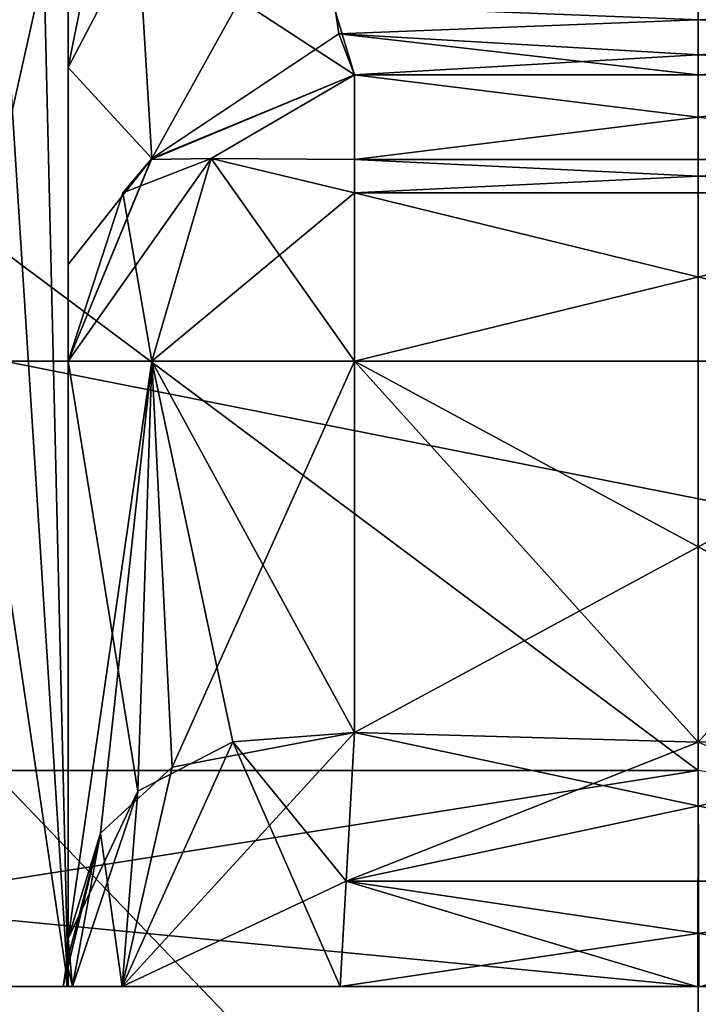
# Model space of a CAD drawing. Header units: millimetres. Extents: x -18.9 to 18.9, y -8.8 to 59.9.
# Tile 51 of 256: x 9.485 to 9.959, y -6.749 to -6.062. Entities that reach past the tile are written whole.
import ezdxf

# ---------------------------------------------------------------- set-up
doc = ezdxf.new("R2010")
doc.units = ezdxf.units.MM
doc.header["$LTSCALE"] = 52.148148
for name, color, linetype in [('1281', 7, 'CONTINUOUS'), ('1295', 7, 'CONTINUOUS'), ('2505', 7, 'CONTINUOUS'), ('2506', 7, 'CONTINUOUS'), ('2508', 7, 'CONTINUOUS'), ('2516', 7, 'CONTINUOUS'), ('2520', 7, 'CONTINUOUS'), ('2522', 7, 'CONTINUOUS'), ('3290', 7, 'CONTINUOUS'), ('3291', 7, 'CONTINUOUS'), ('3299', 7, 'CONTINUOUS'), ('3374', 7, 'CONTINUOUS'), ('3376', 7, 'CONTINUOUS'), ('3377', 7, 'CONTINUOUS'), ('3379', 7, 'CONTINUOUS'), ('3381', 7, 'CONTINUOUS'), ('3383', 7, 'CONTINUOUS'), ('3384', 7, 'CONTINUOUS'), ('3387', 7, 'CONTINUOUS'), ('3388', 7, 'CONTINUOUS'), ('3389', 7, 'CONTINUOUS'), ('3396', 7, 'CONTINUOUS'), ('3397', 7, 'CONTINUOUS'), ('3398', 7, 'CONTINUOUS'), ('3403', 7, 'CONTINUOUS'), ('3404', 7, 'CONTINUOUS'), ('3405', 7, 'CONTINUOUS'), ('3410', 7, 'CONTINUOUS'), ('3411', 7, 'CONTINUOUS'), ('3412', 7, 'CONTINUOUS'), ('3422', 7, 'CONTINUOUS'), ('3424', 7, 'CONTINUOUS'), ('3432', 7, 'CONTINUOUS'), ('3433', 7, 'CONTINUOUS'), ('3441', 7, 'CONTINUOUS'), ('3442', 7, 'CONTINUOUS'), ('3450', 7, 'CONTINUOUS')]:
    doc.layers.add(name, color=color, linetype=linetype)

msp = doc.modelspace()

# ---------------------------------------------------------------- linework, layer by layer
at = {"layer": '1281', "color": 7, "linetype": 'CONTINUOUS'}
for points in [[(5.02238, -3.5, 16.6594), (8.69918, -6.3, 15.06909), (10.74407, -3.5, 13.68667), (5.02238, -3.5, 16.6594)], [(8.69918, -6.3, 15.06909), (13.32919, -6.3, 11.18411), (10.74407, -3.5, 13.68667), (8.69918, -6.3, 15.06909)]]:
    msp.add_3dface(points, dxfattribs=at)
at = {"layer": '1295', "color": 7, "linetype": 'CONTINUOUS'}
for points in [[(8.69918, -6.3, -15.06909), (9.05978, -3.5, -14.85531), (13.32919, -6.3, -11.18411), (8.69918, -6.3, -15.06909)], [(9.05978, -3.5, -14.85531), (13.50685, -3.5, -10.96928), (13.32919, -6.3, -11.18411), (9.05978, -3.5, -14.85531)]]:
    msp.add_3dface(points, dxfattribs=at)
at = {"layer": '2505', "color": 7, "linetype": 'CONTINUOUS'}
for points in [[(13.32919, -6.3, 11.18411), (8.69918, -6.3, 15.06909), (14.51656, -6.3, 12.1804), (13.32919, -6.3, 11.18411)], [(14.51656, -6.3, 12.1804), (8.69918, -6.3, 15.06909), (9.47411, -6.3, 16.41145), (14.51656, -6.3, 12.1804)], [(8.69918, -6.3, -15.06909), (13.32919, -6.3, -11.18411), (14.51656, -6.3, -12.1804), (8.69918, -6.3, -15.06909)], [(9.47411, -6.3, -16.41145), (8.69918, -6.3, -15.06909), (14.51656, -6.3, -12.1804), (9.47411, -6.3, -16.41145)]]:
    msp.add_3dface(points, dxfattribs=at)
at = {"layer": '2506', "color": 7, "linetype": 'CONTINUOUS'}
for points in [[(14.51656, -6.3, 12.1804), (9.47411, -6.3, 16.41145), (14.51656, -7.3, 12.1804), (14.51656, -6.3, 12.1804)], [(14.51656, -7.3, 12.1804), (9.47411, -6.3, 16.41145), (9.47411, -7.3, 16.41145), (14.51656, -7.3, 12.1804)]]:
    msp.add_3dface(points, dxfattribs=at)
at = {"layer": '2508', "color": 7, "linetype": 'CONTINUOUS'}
for points in [[(9.47411, -6.3, -16.41145), (14.51656, -6.3, -12.1804), (9.47411, -7.3, -16.41145), (9.47411, -6.3, -16.41145)], [(14.51656, -6.3, -12.1804), (14.51656, -7.3, -12.1804), (9.47411, -7.3, -16.41145), (14.51656, -6.3, -12.1804)]]:
    msp.add_3dface(points, dxfattribs=at)
at = {"layer": '2516', "color": 7, "linetype": 'CONTINUOUS'}
for points in [[(8.13644, -7.1, 5.84829), (9.95858, -7.1, 5.25624), (8.13644, -5.2, 5.84829), (8.13644, -7.1, 5.84829)], [(8.13644, -5.2, 5.84829), (9.95858, -7.1, 5.25624), (9.95858, -5.2, 5.25624), (8.13644, -5.2, 5.84829)], [(9.95858, -7.1, 11.45624), (8.13644, -7.1, 10.86419), (9.95858, -5.2, 11.45624), (9.95858, -7.1, 11.45624)], [(9.95858, -5.2, 11.45624), (8.13644, -7.1, 10.86419), (8.13644, -5.2, 10.86419), (9.95858, -5.2, 11.45624)]]:
    msp.add_3dface(points, dxfattribs=at)
at = {"layer": '2520', "color": 7, "linetype": 'CONTINUOUS'}
for points in [[(7.65, -7.1, -4.275), (12.55, -7.1, -4.275), (7.65, -2.5, -4.275), (7.65, -7.1, -4.275)], [(7.65, -2.5, -4.275), (12.55, -7.1, -4.275), (12.55, -2.5, -4.275), (7.65, -2.5, -4.275)]]:
    msp.add_3dface(points, dxfattribs=at)
at = {"layer": '2522', "color": 7, "linetype": 'CONTINUOUS'}
for points in [[(12.55, -7.1, -2.075), (7.65, -7.1, -2.075), (12.55, -2.5, -2.075), (12.55, -7.1, -2.075)], [(12.55, -2.5, -2.075), (7.65, -7.1, -2.075), (7.65, -2.5, -2.075), (12.55, -2.5, -2.075)]]:
    msp.add_3dface(points, dxfattribs=at)
at = {"layer": '3290', "color": 7, "linetype": 'CONTINUOUS'}
for points in [[(9.95858, -5, 5.35624), (8.39106, -6.58592, 6.31325), (7.83738, -5, 6.23504), (9.95858, -5, 5.35624)], [(9.95858, -5, 11.35624), (7.83738, -5, 10.47743), (9.95858, -6.58592, 10.93129), (9.95858, -5, 11.35624)], [(9.95858, -6.58592, 10.93129), (7.83738, -5, 10.47743), (8.39106, -6.58592, 10.39923), (9.95858, -6.58592, 10.93129)], [(9.95858, -6.58592, 5.78118), (8.39106, -6.58592, 6.31325), (9.95858, -5, 5.35624), (9.95858, -6.58592, 5.78118)]]:
    msp.add_3dface(points, dxfattribs=at)
at = {"layer": '3291', "color": 7, "linetype": 'CONTINUOUS'}
for points in [[(8.39106, -6.58592, 6.31325), (9.95858, -6.58592, 5.78118), (9.00654, -6.73686, 6.25675), (8.39106, -6.58592, 6.31325)], [(9.95858, -6.58592, 10.93129), (8.39106, -6.58592, 10.39923), (9.95828, -6.73686, 10.6615), (9.95858, -6.58592, 10.93129)], [(9.95828, -6.73686, 10.6615), (8.39106, -6.58592, 10.39923), (9.0061, -6.73686, 10.45553), (9.95828, -6.73686, 10.6615)], [(9.00654, -6.73686, 6.25675), (9.95858, -6.58592, 5.78118), (9.95888, -6.73686, 6.05098), (9.00654, -6.73686, 6.25675)], [(10.91061, -6.73686, 10.45573), (9.95858, -6.58592, 10.93129), (9.95828, -6.73686, 10.6615), (10.91061, -6.73686, 10.45573)]]:
    msp.add_3dface(points, dxfattribs=at)
at = {"layer": '3299', "color": 7, "linetype": 'CONTINUOUS'}
for points in [[(9.71858, -6.1, 10.15624), (9.71858, -6.1, 10.04639), (9.95856, -6.1, 10.06335), (9.71858, -6.1, 10.15624)], [(10.19858, -6.1, 10.15624), (9.71858, -6.1, 10.15624), (10.19858, -6.1, 10.04639), (10.19858, -6.1, 10.15624)], [(10.19858, -6.1, 10.04639), (9.71858, -6.1, 10.15624), (9.95856, -6.1, 10.06335), (10.19858, -6.1, 10.04639)], [(9.71858, -6.1, 6.55624), (10.19858, -6.1, 6.55624), (9.71858, -6.1, 6.66609), (9.71858, -6.1, 6.55624)], [(9.71858, -6.1, 6.66609), (10.19858, -6.1, 6.55624), (9.95859, -6.1, 6.64913), (9.71858, -6.1, 6.66609)]]:
    msp.add_3dface(points, dxfattribs=at)
at = {"layer": '3374', "color": 7, "linetype": 'CONTINUOUS'}
for points in [[(9.95858, -6.56615, 6.35624), (10.19858, -6.55939, 6.35624), (9.71858, -6.3, 6.35624), (9.95858, -6.56615, 6.35624)], [(9.71858, -6.3, 6.35624), (10.19858, -6.55939, 6.35624), (10.19858, -6.3, 6.35624), (9.71858, -6.3, 6.35624)], [(9.71858, -6.55939, 6.35624), (9.95858, -6.56615, 6.35624), (9.71858, -6.3, 6.35624), (9.71858, -6.55939, 6.35624)]]:
    msp.add_3dface(points, dxfattribs=at)
at = {"layer": '3376', "color": 7, "linetype": 'CONTINUOUS'}
for points in [[(9.95858, -6.56615, 10.35624), (9.71858, -6.55939, 10.35624), (10.19858, -6.3, 10.35624), (9.95858, -6.56615, 10.35624)], [(10.19858, -6.3, 10.35624), (9.71858, -6.55939, 10.35624), (9.71858, -6.3, 10.35624), (10.19858, -6.3, 10.35624)]]:
    msp.add_3dface(points, dxfattribs=at)
at = {"layer": '3377', "color": 7, "linetype": 'CONTINUOUS'}
for points in [[(9.51858, -5.95018, 9.39624), (9.51858, -6.02256, 9.4704), (9.51858, -6.73686, 9.39624), (9.51858, -5.95018, 9.39624)], [(9.51858, -5.95018, 7.31624), (9.51858, -6.73686, 7.31624), (9.51858, -6.73686, 6.64024), (9.51858, -5.95018, 7.31624)], [(9.51858, -6.02256, 7.24208), (9.51858, -5.95018, 7.31624), (9.51858, -6.73686, 6.64024), (9.51858, -6.02256, 7.24208)], [(9.51858, -6.02256, 9.4704), (9.51858, -6.09497, 9.54437), (9.51858, -6.73686, 9.39624), (9.51858, -6.02256, 9.4704)], [(9.51858, -6.09497, 7.1681), (9.51858, -6.02256, 7.24208), (9.51858, -6.73686, 6.64024), (9.51858, -6.09497, 7.1681)], [(9.51858, -6.09497, 9.54437), (9.51858, -6.26003, 9.81039), (9.51858, -6.73686, 9.39624), (9.51858, -6.09497, 9.54437)], [(9.51858, -6.23246, 6.96982), (9.51858, -6.09497, 7.1681), (9.51858, -6.73686, 6.64024), (9.51858, -6.23246, 6.96982)], [(9.51858, -6.3, 6.66609), (9.51858, -6.23246, 6.96982), (9.51858, -6.73686, 6.64024), (9.51858, -6.3, 6.66609)], [(9.51858, -6.26003, 9.81039), (9.51858, -6.3, 10.04639), (9.51858, -6.73686, 9.39624), (9.51858, -6.26003, 9.81039)], [(9.51858, -6.72036, 10.11431), (9.51858, -6.73686, 10.07223), (9.51858, -6.3, 10.15624), (9.51858, -6.72036, 10.11431)], [(9.51858, -6.3, 10.15624), (9.51858, -6.73686, 10.07223), (9.51858, -6.3, 10.04639), (9.51858, -6.3, 10.15624)], [(9.51858, -6.3, 10.04639), (9.51858, -6.73686, 10.07223), (9.51858, -6.73686, 9.39624), (9.51858, -6.3, 10.04639)], [(9.51858, -6.70345, 10.15624), (9.51858, -6.72036, 10.11431), (9.51858, -6.3, 10.15624), (9.51858, -6.70345, 10.15624)], [(9.51858, -6.3, 6.55624), (9.51858, -6.3, 6.66609), (9.51858, -6.70345, 6.55624), (9.51858, -6.3, 6.55624)], [(9.51858, -6.70345, 6.55624), (9.51858, -6.3, 6.66609), (9.51858, -6.72036, 6.59817), (9.51858, -6.70345, 6.55624)], [(9.51858, -6.72036, 6.59817), (9.51858, -6.3, 6.66609), (9.51858, -6.73686, 6.64024), (9.51858, -6.72036, 6.59817)]]:
    msp.add_3dface(points, dxfattribs=at)
at = {"layer": '3379', "color": 7, "linetype": 'CONTINUOUS'}
for points in [[(9.51858, -6.73686, 7.31624), (9.34284, -5.55362, 7.7405), (9.34275, -6.73686, 7.74041), (9.51858, -6.73686, 7.31624)], [(9.34284, -5.55362, 7.7405), (9.51858, -6.73686, 7.31624), (9.44763, -5.62516, 7.59926), (9.34284, -5.55362, 7.7405)], [(9.44763, -5.62516, 7.59926), (9.51858, -6.73686, 7.31624), (9.49526, -5.74568, 7.48188), (9.44763, -5.62516, 7.59926)], [(9.51858, -6.73686, 7.31624), (9.51858, -5.95018, 7.31624), (9.49526, -5.74568, 7.48188), (9.51858, -6.73686, 7.31624)]]:
    msp.add_3dface(points, dxfattribs=at)
at = {"layer": '3381', "color": 7, "linetype": 'CONTINUOUS'}
for points in [[(9.50853, -5.81229, 9.28691), (9.34275, -6.73686, 8.97207), (9.44862, -5.62664, 9.11506), (9.50853, -5.81229, 9.28691)], [(9.51858, -5.95018, 9.39624), (9.34275, -6.73686, 8.97207), (9.50853, -5.81229, 9.28691), (9.51858, -5.95018, 9.39624)], [(9.51858, -5.95018, 9.39624), (9.51858, -6.73686, 9.39624), (9.34275, -6.73686, 8.97207), (9.51858, -5.95018, 9.39624)]]:
    msp.add_3dface(points, dxfattribs=at)
at = {"layer": '3383', "color": 7, "linetype": 'CONTINUOUS'}
for points in [[(9.51858, -6.3, 6.55624), (9.51858, -6.70345, 6.55624), (9.56741, -6.60052, 6.42528), (9.51858, -6.3, 6.55624)], [(9.51858, -6.3, 6.55624), (9.56741, -6.60052, 6.42528), (9.57716, -6.3, 6.41482), (9.51858, -6.3, 6.55624)], [(9.56741, -6.60052, 6.42528), (9.63361, -6.5659, 6.37518), (9.57716, -6.3, 6.41482), (9.56741, -6.60052, 6.42528)], [(9.71858, -6.55939, 6.35624), (9.71858, -6.3, 6.35624), (9.57716, -6.3, 6.41482), (9.71858, -6.55939, 6.35624)], [(9.63361, -6.5659, 6.37518), (9.71858, -6.55939, 6.35624), (9.57716, -6.3, 6.41482), (9.63361, -6.5659, 6.37518)]]:
    msp.add_3dface(points, dxfattribs=at)
at = {"layer": '3384', "color": 7, "linetype": 'CONTINUOUS'}
for points in [[(9.51858, -6.70345, 10.15624), (9.51858, -6.3, 10.15624), (9.57716, -6.3, 10.29766), (9.51858, -6.70345, 10.15624)], [(9.54125, -6.62971, 10.24872), (9.51858, -6.70345, 10.15624), (9.57716, -6.3, 10.29766), (9.54125, -6.62971, 10.24872)], [(9.59134, -6.5836, 10.31055), (9.54125, -6.62971, 10.24872), (9.57716, -6.3, 10.29766), (9.59134, -6.5836, 10.31055)], [(9.71858, -6.3, 10.35624), (9.59134, -6.5836, 10.31055), (9.57716, -6.3, 10.29766), (9.71858, -6.3, 10.35624)], [(9.71858, -6.3, 10.35624), (9.71858, -6.55939, 10.35624), (9.59134, -6.5836, 10.31055), (9.71858, -6.3, 10.35624)]]:
    msp.add_3dface(points, dxfattribs=at)
at = {"layer": '3387', "color": 7, "linetype": 'CONTINUOUS'}
for points in [[(9.71858, -6.1, 10.04639), (9.71858, -6.1, 10.15624), (9.57658, -6.15915, 10.15624), (9.71858, -6.1, 10.04639)], [(9.57716, -6.15858, 10.04639), (9.71858, -6.1, 10.04639), (9.57658, -6.15915, 10.15624), (9.57716, -6.15858, 10.04639)], [(9.51858, -6.3, 10.15624), (9.51858, -6.3, 10.04639), (9.57716, -6.15858, 10.04639), (9.51858, -6.3, 10.15624)], [(9.51858, -6.3, 10.15624), (9.57716, -6.15858, 10.04639), (9.55676, -6.18247, 10.15624), (9.51858, -6.3, 10.15624)], [(9.55676, -6.18247, 10.15624), (9.57716, -6.15858, 10.04639), (9.57658, -6.15915, 10.15624), (9.55676, -6.18247, 10.15624)]]:
    msp.add_3dface(points, dxfattribs=at)
at = {"layer": '3388', "color": 7, "linetype": 'CONTINUOUS'}
for points in [[(9.61858, -6.15858, 6.45624), (9.71858, -6.1, 6.55624), (9.57661, -6.15913, 6.55624), (9.61858, -6.15858, 6.45624)], [(9.71858, -6.1, 6.55624), (9.61858, -6.15858, 6.45624), (9.71858, -6.15915, 6.41425), (9.71858, -6.1, 6.55624)], [(9.55676, -6.18246, 6.55624), (9.57716, -6.3, 6.41482), (9.61858, -6.15858, 6.45624), (9.55676, -6.18246, 6.55624)], [(9.55676, -6.18246, 6.55624), (9.61858, -6.15858, 6.45624), (9.57661, -6.15913, 6.55624), (9.55676, -6.18246, 6.55624)], [(9.57716, -6.3, 6.41482), (9.71858, -6.3, 6.35624), (9.61858, -6.15858, 6.45624), (9.57716, -6.3, 6.41482)], [(9.61858, -6.15858, 6.45624), (9.71858, -6.3, 6.35624), (9.71858, -6.18247, 6.39442), (9.61858, -6.15858, 6.45624)], [(9.61858, -6.15858, 6.45624), (9.71858, -6.18247, 6.39442), (9.71858, -6.15915, 6.41425), (9.61858, -6.15858, 6.45624)], [(9.51858, -6.3, 6.55624), (9.57716, -6.3, 6.41482), (9.55676, -6.18246, 6.55624), (9.51858, -6.3, 6.55624)]]:
    msp.add_3dface(points, dxfattribs=at)
at = {"layer": '3389', "color": 7, "linetype": 'CONTINUOUS'}
for points in [[(10.19858, -6.1, 6.55624), (9.71858, -6.1, 6.55624), (9.71858, -6.15915, 6.41425), (10.19858, -6.1, 6.55624)], [(10.19858, -6.1, 6.55624), (9.71858, -6.15915, 6.41425), (10.19858, -6.15913, 6.41427), (10.19858, -6.1, 6.55624)], [(9.71858, -6.15915, 6.41425), (9.71858, -6.18247, 6.39442), (10.19858, -6.15913, 6.41427), (9.71858, -6.15915, 6.41425)], [(10.19858, -6.15913, 6.41427), (9.71858, -6.18247, 6.39442), (10.19858, -6.18246, 6.39442), (10.19858, -6.15913, 6.41427)], [(9.71858, -6.3, 6.35624), (10.19858, -6.3, 6.35624), (10.19858, -6.18246, 6.39442), (9.71858, -6.3, 6.35624)], [(9.71858, -6.18247, 6.39442), (9.71858, -6.3, 6.35624), (10.19858, -6.18246, 6.39442), (9.71858, -6.18247, 6.39442)]]:
    msp.add_3dface(points, dxfattribs=at)
at = {"layer": '3396', "color": 7, "linetype": 'CONTINUOUS'}
for points in [[(9.71858, -6.1, 10.15624), (10.19858, -6.1, 10.15624), (10.19858, -6.15915, 10.29823), (9.71858, -6.1, 10.15624)], [(9.71858, -6.1, 10.15624), (10.19858, -6.15915, 10.29823), (9.71858, -6.15913, 10.29821), (9.71858, -6.1, 10.15624)], [(10.19858, -6.15915, 10.29823), (10.19858, -6.18247, 10.31806), (9.71858, -6.15913, 10.29821), (10.19858, -6.15915, 10.29823)], [(9.71858, -6.15913, 10.29821), (10.19858, -6.18247, 10.31806), (9.71858, -6.18246, 10.31806), (9.71858, -6.15913, 10.29821)], [(10.19858, -6.3, 10.35624), (9.71858, -6.3, 10.35624), (9.71858, -6.18246, 10.31806), (10.19858, -6.3, 10.35624)], [(10.19858, -6.18247, 10.31806), (10.19858, -6.3, 10.35624), (9.71858, -6.18246, 10.31806), (10.19858, -6.18247, 10.31806)]]:
    msp.add_3dface(points, dxfattribs=at)
at = {"layer": '3397', "color": 7, "linetype": 'CONTINUOUS'}
for points in [[(9.57658, -6.15915, 10.15624), (9.71858, -6.1, 10.15624), (9.61857, -6.15858, 10.25624), (9.57658, -6.15915, 10.15624)], [(9.71858, -6.1, 10.15624), (9.71858, -6.15913, 10.29821), (9.61857, -6.15858, 10.25624), (9.71858, -6.1, 10.15624)], [(9.57716, -6.3, 10.29766), (9.51858, -6.3, 10.15624), (9.61857, -6.15858, 10.25624), (9.57716, -6.3, 10.29766)], [(9.51858, -6.3, 10.15624), (9.55676, -6.18247, 10.15624), (9.61857, -6.15858, 10.25624), (9.51858, -6.3, 10.15624)], [(9.55676, -6.18247, 10.15624), (9.57658, -6.15915, 10.15624), (9.61857, -6.15858, 10.25624), (9.55676, -6.18247, 10.15624)], [(9.71858, -6.18246, 10.31806), (9.57716, -6.3, 10.29766), (9.61857, -6.15858, 10.25624), (9.71858, -6.18246, 10.31806)], [(9.71858, -6.15913, 10.29821), (9.71858, -6.18246, 10.31806), (9.61857, -6.15858, 10.25624), (9.71858, -6.15913, 10.29821)], [(9.71858, -6.3, 10.35624), (9.57716, -6.3, 10.29766), (9.71858, -6.18246, 10.31806), (9.71858, -6.3, 10.35624)]]:
    msp.add_3dface(points, dxfattribs=at)
at = {"layer": '3398', "color": 7, "linetype": 'CONTINUOUS'}
for points in [[(9.57661, -6.15913, 6.55624), (9.71858, -6.1, 6.55624), (9.57716, -6.15857, 6.66609), (9.57661, -6.15913, 6.55624)], [(9.71858, -6.1, 6.55624), (9.71858, -6.1, 6.66609), (9.57716, -6.15857, 6.66609), (9.71858, -6.1, 6.55624)], [(9.51858, -6.3, 6.66609), (9.57661, -6.15913, 6.55624), (9.57716, -6.15857, 6.66609), (9.51858, -6.3, 6.66609)], [(9.51858, -6.3, 6.66609), (9.55676, -6.18246, 6.55624), (9.57661, -6.15913, 6.55624), (9.51858, -6.3, 6.66609)], [(9.51858, -6.3, 6.66609), (9.51858, -6.3, 6.55624), (9.55676, -6.18246, 6.55624), (9.51858, -6.3, 6.66609)]]:
    msp.add_3dface(points, dxfattribs=at)
at = {"layer": '3403', "color": 7, "linetype": 'CONTINUOUS'}
for points in [[(9.71858, -6.55939, 10.35624), (10.20443, -6.66331, 10.38546), (9.71272, -6.66331, 10.38546), (9.71858, -6.55939, 10.35624)], [(9.71858, -6.55939, 10.35624), (9.95858, -6.56615, 10.35624), (10.20443, -6.66331, 10.38546), (9.71858, -6.55939, 10.35624)], [(9.70858, -6.73686, 10.46457), (9.71272, -6.66331, 10.38546), (9.95725, -6.73686, 10.45206), (9.70858, -6.73686, 10.46457)], [(10.20443, -6.66331, 10.38546), (10.20858, -6.73686, 10.46457), (9.71272, -6.66331, 10.38546), (10.20443, -6.66331, 10.38546)], [(9.71272, -6.66331, 10.38546), (10.20858, -6.73686, 10.46457), (9.95725, -6.73686, 10.45206), (9.71272, -6.66331, 10.38546)]]:
    msp.add_3dface(points, dxfattribs=at)
at = {"layer": '3404', "color": 7, "linetype": 'CONTINUOUS'}
for points in [[(9.59134, -6.5836, 10.31055), (9.71858, -6.55939, 10.35624), (9.55639, -6.73686, 10.37054), (9.59134, -6.5836, 10.31055)], [(9.71858, -6.55939, 10.35624), (9.71272, -6.66331, 10.38546), (9.55639, -6.73686, 10.37054), (9.71858, -6.55939, 10.35624)], [(9.54125, -6.62971, 10.24872), (9.59134, -6.5836, 10.31055), (9.55639, -6.73686, 10.37054), (9.54125, -6.62971, 10.24872)], [(9.51776, -6.72023, 10.1631), (9.54125, -6.62971, 10.24872), (9.51529, -6.73686, 10.1699), (9.51776, -6.72023, 10.1631)], [(9.51529, -6.73686, 10.1699), (9.54125, -6.62971, 10.24872), (9.52163, -6.73686, 10.27416), (9.51529, -6.73686, 10.1699)], [(9.51858, -6.70345, 10.15624), (9.54125, -6.62971, 10.24872), (9.51776, -6.72023, 10.1631), (9.51858, -6.70345, 10.15624)], [(9.52163, -6.73686, 10.27416), (9.54125, -6.62971, 10.24872), (9.55639, -6.73686, 10.37054), (9.52163, -6.73686, 10.27416)], [(9.71272, -6.66331, 10.38546), (9.70858, -6.73686, 10.46457), (9.55639, -6.73686, 10.37054), (9.71272, -6.66331, 10.38546)]]:
    msp.add_3dface(points, dxfattribs=at)
at = {"layer": '3405', "color": 7, "linetype": 'CONTINUOUS'}
for points in [[(9.51858, -6.72036, 10.11431), (9.51858, -6.70345, 10.15624), (9.51776, -6.72023, 10.1631), (9.51858, -6.72036, 10.11431)], [(9.51776, -6.72023, 10.1631), (9.51529, -6.73686, 10.1699), (9.51776, -6.73686, 10.12163), (9.51776, -6.72023, 10.1631)], [(9.51858, -6.73686, 10.07223), (9.51858, -6.72036, 10.11431), (9.51776, -6.72023, 10.1631), (9.51858, -6.73686, 10.07223)], [(9.51858, -6.73686, 10.07223), (9.51776, -6.72023, 10.1631), (9.51776, -6.73686, 10.12163), (9.51858, -6.73686, 10.07223)]]:
    msp.add_3dface(points, dxfattribs=at)
at = {"layer": '3410', "color": 7, "linetype": 'CONTINUOUS'}
for points in [[(9.51858, -6.70345, 6.55624), (9.51858, -6.72036, 6.59817), (9.51776, -6.73686, 6.59084), (9.51858, -6.70345, 6.55624)], [(9.51776, -6.72023, 6.54938), (9.51858, -6.70345, 6.55624), (9.51776, -6.73686, 6.59084), (9.51776, -6.72023, 6.54938)], [(9.51529, -6.73686, 6.54258), (9.51776, -6.72023, 6.54938), (9.51776, -6.73686, 6.59084), (9.51529, -6.73686, 6.54258)], [(9.51858, -6.72036, 6.59817), (9.51858, -6.73686, 6.64024), (9.51776, -6.73686, 6.59084), (9.51858, -6.72036, 6.59817)]]:
    msp.add_3dface(points, dxfattribs=at)
at = {"layer": '3411', "color": 7, "linetype": 'CONTINUOUS'}
for points in [[(9.71858, -6.55939, 6.35624), (9.63361, -6.5659, 6.37518), (9.71272, -6.66331, 6.32702), (9.71858, -6.55939, 6.35624)], [(9.63361, -6.5659, 6.37518), (9.56741, -6.60052, 6.42528), (9.55647, -6.73686, 6.3418), (9.63361, -6.5659, 6.37518)], [(9.70858, -6.73686, 6.24791), (9.63361, -6.5659, 6.37518), (9.55647, -6.73686, 6.3418), (9.70858, -6.73686, 6.24791)], [(9.71272, -6.66331, 6.32702), (9.63361, -6.5659, 6.37518), (9.70858, -6.73686, 6.24791), (9.71272, -6.66331, 6.32702)], [(9.56741, -6.60052, 6.42528), (9.51858, -6.70345, 6.55624), (9.52167, -6.73686, 6.43813), (9.56741, -6.60052, 6.42528)], [(9.55647, -6.73686, 6.3418), (9.56741, -6.60052, 6.42528), (9.52167, -6.73686, 6.43813), (9.55647, -6.73686, 6.3418)], [(9.51858, -6.70345, 6.55624), (9.51776, -6.72023, 6.54938), (9.52167, -6.73686, 6.43813), (9.51858, -6.70345, 6.55624)], [(9.51776, -6.72023, 6.54938), (9.51529, -6.73686, 6.54258), (9.52167, -6.73686, 6.43813), (9.51776, -6.72023, 6.54938)]]:
    msp.add_3dface(points, dxfattribs=at)
at = {"layer": '3412', "color": 7, "linetype": 'CONTINUOUS'}
for points in [[(10.19858, -6.55939, 6.35624), (9.95858, -6.56615, 6.35624), (9.71272, -6.66331, 6.32702), (10.19858, -6.55939, 6.35624)], [(10.19858, -6.55939, 6.35624), (9.71272, -6.66331, 6.32702), (10.20443, -6.66331, 6.32702), (10.19858, -6.55939, 6.35624)], [(9.95858, -6.56615, 6.35624), (9.71858, -6.55939, 6.35624), (9.71272, -6.66331, 6.32702), (9.95858, -6.56615, 6.35624)], [(9.71272, -6.66331, 6.32702), (9.70858, -6.73686, 6.24791), (10.20443, -6.66331, 6.32702), (9.71272, -6.66331, 6.32702)], [(10.20443, -6.66331, 6.32702), (9.70858, -6.73686, 6.24791), (9.95991, -6.73686, 6.26042), (10.20443, -6.66331, 6.32702)]]:
    msp.add_3dface(points, dxfattribs=at)
at = {"layer": '3422', "color": 7, "linetype": 'CONTINUOUS'}
for points in [[(9.69058, -5.95355, 9.683), (10.2132, -6.05172, 9.82712), (9.70772, -6.07143, 9.87619), (9.69058, -5.95355, 9.683)], [(10.2132, -6.05172, 9.82712), (10.19858, -6.1, 10.04639), (9.70772, -6.07143, 9.87619), (10.2132, -6.05172, 9.82712)], [(9.95856, -6.1, 10.06335), (9.71858, -6.1, 10.04639), (9.70772, -6.07143, 9.87619), (9.95856, -6.1, 10.06335)], [(10.19858, -6.1, 10.04639), (9.95856, -6.1, 10.06335), (9.70772, -6.07143, 9.87619), (10.19858, -6.1, 10.04639)]]:
    msp.add_3dface(points, dxfattribs=at)
at = {"layer": '3424', "color": 7, "linetype": 'CONTINUOUS'}
for points in [[(10.22658, -5.95355, 7.02948), (9.70396, -6.05172, 6.88536), (10.20943, -6.07143, 6.83629), (10.22658, -5.95355, 7.02948)], [(9.70396, -6.05172, 6.88536), (9.71858, -6.1, 6.66609), (10.20943, -6.07143, 6.83629), (9.70396, -6.05172, 6.88536)], [(9.71858, -6.1, 6.66609), (9.95859, -6.1, 6.64913), (10.20943, -6.07143, 6.83629), (9.71858, -6.1, 6.66609)]]:
    msp.add_3dface(points, dxfattribs=at)
at = {"layer": '3432', "color": 7, "linetype": 'CONTINUOUS'}
for points in [[(9.69058, -5.95355, 9.683), (9.57716, -6.15858, 10.04639), (9.56758, -6.00131, 9.63618), (9.69058, -5.95355, 9.683)], [(9.69058, -5.95355, 9.683), (9.70772, -6.07143, 9.87619), (9.57716, -6.15858, 10.04639), (9.69058, -5.95355, 9.683)], [(9.57716, -6.15858, 10.04639), (9.51858, -6.09497, 9.54437), (9.56758, -6.00131, 9.63618), (9.57716, -6.15858, 10.04639)], [(9.70772, -6.07143, 9.87619), (9.71858, -6.1, 10.04639), (9.57716, -6.15858, 10.04639), (9.70772, -6.07143, 9.87619)], [(9.51858, -6.3, 10.04639), (9.51858, -6.26003, 9.81039), (9.51858, -6.09497, 9.54437), (9.51858, -6.3, 10.04639)], [(9.51858, -6.3, 10.04639), (9.51858, -6.09497, 9.54437), (9.57716, -6.15858, 10.04639), (9.51858, -6.3, 10.04639)]]:
    msp.add_3dface(points, dxfattribs=at)
at = {"layer": '3433', "color": 7, "linetype": 'CONTINUOUS'}
for points in [[(9.51858, -6.09497, 9.54437), (9.51858, -6.02256, 9.4704), (9.56633, -5.85729, 9.48675), (9.51858, -6.09497, 9.54437)], [(9.56758, -6.00131, 9.63618), (9.51858, -6.09497, 9.54437), (9.56633, -5.85729, 9.48675), (9.56758, -6.00131, 9.63618)]]:
    msp.add_3dface(points, dxfattribs=at)
at = {"layer": '3441', "color": 7, "linetype": 'CONTINUOUS'}
msp.add_3dface([(9.51858, -6.02256, 7.24208), (9.51858, -6.09497, 7.1681), (9.56758, -6.00132, 7.0763), (9.51858, -6.02256, 7.24208)], dxfattribs=at)
at = {"layer": '3442', "color": 7, "linetype": 'CONTINUOUS'}
for points in [[(9.51858, -6.09497, 7.1681), (9.57716, -6.15857, 6.66609), (9.56758, -6.00132, 7.0763), (9.51858, -6.09497, 7.1681)], [(9.71858, -6.1, 6.66609), (9.70396, -6.05172, 6.88536), (9.56758, -6.00132, 7.0763), (9.71858, -6.1, 6.66609)], [(9.57716, -6.15857, 6.66609), (9.71858, -6.1, 6.66609), (9.56758, -6.00132, 7.0763), (9.57716, -6.15857, 6.66609)], [(9.51858, -6.09497, 7.1681), (9.51858, -6.23246, 6.96982), (9.57716, -6.15857, 6.66609), (9.51858, -6.09497, 7.1681)], [(9.51858, -6.23246, 6.96982), (9.51858, -6.3, 6.66609), (9.57716, -6.15857, 6.66609), (9.51858, -6.23246, 6.96982)]]:
    msp.add_3dface(points, dxfattribs=at)
at = {"layer": '3450', "color": 7, "linetype": 'CONTINUOUS'}
for points in [[(8.22409, -6.73686, 9.87472), (7.75182, -6.73686, 9.02291), (9.51858, -6.73686, 9.39624), (8.22409, -6.73686, 9.87472)], [(9.51858, -6.73686, 9.39624), (7.75182, -6.73686, 9.02291), (9.34275, -6.73686, 8.97207), (9.51858, -6.73686, 9.39624)], [(7.75182, -6.73686, 7.68957), (8.22428, -6.73686, 6.83753), (9.51858, -6.73686, 7.31624), (7.75182, -6.73686, 7.68957)], [(7.75182, -6.73686, 7.68957), (9.51858, -6.73686, 7.31624), (9.34275, -6.73686, 7.74041), (7.75182, -6.73686, 7.68957)], [(9.0061, -6.73686, 10.45553), (8.22409, -6.73686, 9.87472), (9.55639, -6.73686, 10.37054), (9.0061, -6.73686, 10.45553)], [(9.51858, -6.73686, 10.07223), (8.22409, -6.73686, 9.87472), (9.51858, -6.73686, 9.39624), (9.51858, -6.73686, 10.07223)], [(8.22409, -6.73686, 9.87472), (9.51858, -6.73686, 10.07223), (9.51776, -6.73686, 10.12163), (8.22409, -6.73686, 9.87472)], [(8.22409, -6.73686, 9.87472), (9.51529, -6.73686, 10.1699), (9.52163, -6.73686, 10.27416), (8.22409, -6.73686, 9.87472)], [(9.51529, -6.73686, 10.1699), (8.22409, -6.73686, 9.87472), (9.51776, -6.73686, 10.12163), (9.51529, -6.73686, 10.1699)], [(8.22409, -6.73686, 9.87472), (9.52163, -6.73686, 10.27416), (9.55639, -6.73686, 10.37054), (8.22409, -6.73686, 9.87472)], [(8.22428, -6.73686, 6.83753), (9.00654, -6.73686, 6.25675), (9.51858, -6.73686, 6.64024), (8.22428, -6.73686, 6.83753)], [(9.51858, -6.73686, 7.31624), (8.22428, -6.73686, 6.83753), (9.51858, -6.73686, 6.64024), (9.51858, -6.73686, 7.31624)], [(9.95828, -6.73686, 10.6615), (9.0061, -6.73686, 10.45553), (9.70858, -6.73686, 10.46457), (9.95828, -6.73686, 10.6615)], [(9.70858, -6.73686, 10.46457), (9.0061, -6.73686, 10.45553), (9.55639, -6.73686, 10.37054), (9.70858, -6.73686, 10.46457)], [(9.00654, -6.73686, 6.25675), (9.95888, -6.73686, 6.05098), (9.70858, -6.73686, 6.24791), (9.00654, -6.73686, 6.25675)], [(9.51858, -6.73686, 6.64024), (9.00654, -6.73686, 6.25675), (9.51776, -6.73686, 6.59084), (9.51858, -6.73686, 6.64024)], [(9.00654, -6.73686, 6.25675), (9.51529, -6.73686, 6.54258), (9.51776, -6.73686, 6.59084), (9.00654, -6.73686, 6.25675)], [(9.51529, -6.73686, 6.54258), (9.00654, -6.73686, 6.25675), (9.52167, -6.73686, 6.43813), (9.51529, -6.73686, 6.54258)], [(9.00654, -6.73686, 6.25675), (9.70858, -6.73686, 6.24791), (9.55647, -6.73686, 6.3418), (9.00654, -6.73686, 6.25675)], [(9.00654, -6.73686, 6.25675), (9.55647, -6.73686, 6.3418), (9.52167, -6.73686, 6.43813), (9.00654, -6.73686, 6.25675)], [(10.20858, -6.73686, 10.46457), (9.95828, -6.73686, 10.6615), (9.70858, -6.73686, 10.46457), (10.20858, -6.73686, 10.46457)], [(9.70858, -6.73686, 6.24791), (9.95888, -6.73686, 6.05098), (10.20858, -6.73686, 6.24791), (9.70858, -6.73686, 6.24791)], [(9.70858, -6.73686, 6.24791), (10.20858, -6.73686, 6.24791), (9.95991, -6.73686, 6.26042), (9.70858, -6.73686, 6.24791)], [(10.20858, -6.73686, 10.46457), (9.70858, -6.73686, 10.46457), (9.95725, -6.73686, 10.45206), (10.20858, -6.73686, 10.46457)], [(10.91061, -6.73686, 10.45573), (9.95828, -6.73686, 10.6615), (10.20858, -6.73686, 10.46457), (10.91061, -6.73686, 10.45573)]]:
    msp.add_3dface(points, dxfattribs=at)

doc.saveas('drawing.dxf')
